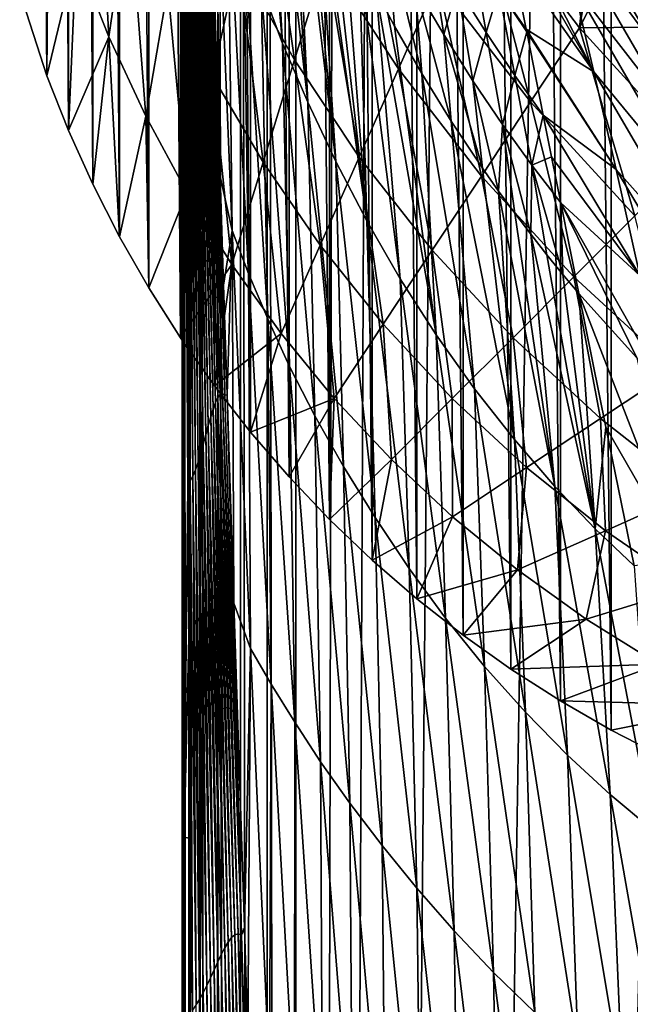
# Model space of a CAD drawing. Header units: metres. Extents: x -23 to 23, y -159 to 23.
# Tile 28 of 89: x -22.7 to -17.2, y -24.25 to -15.4. Entities that reach past the tile are written whole.
import ezdxf

# ---------------------------------------------------------------- set-up
doc = ezdxf.new("R2010")
doc.units = ezdxf.units.M
doc.layers.add('solid_509541_140_SW0001', color=7, linetype='CONTINUOUS')

msp = doc.modelspace()

# ---------------------------------------------------------------- linework, layer by layer
at = {"layer": 'solid_509541_140_SW0001'}
for points in [[(-16.897631, 22.033438), (-16.903519, -22.0306), (-17.3696, 21.792252)], [(-17.3696, 21.792252), (-17.37607, -21.788742), (-17.82733, 21.529696)], [(-17.3696, 21.792252), (-16.903519, -22.0306), (-17.37607, -21.788742)], [(-17.82733, 21.529696), (-17.834259, -21.525503), (-18.271088, 21.245689)], [(-17.82733, 21.529696), (-17.37607, -21.788742), (-17.834259, -21.525503)], [(-18.271088, 21.245689), (-18.278385, -21.240776), (-18.701797, 20.939945)], [(-18.271088, 21.245689), (-17.834259, -21.525503), (-18.278385, -21.240776)], [(-18.701797, 20.939945), (-18.709511, -20.934168), (-19.118336, 20.613214)], [(-18.701797, 20.939945), (-18.278385, -21.240776), (-18.709511, -20.934168)], [(-19.118336, 20.613214), (-19.126465, -20.606478), (-19.518415, 20.267101)], [(-19.118336, 20.613214), (-18.709511, -20.934168), (-19.126465, -20.606478)], [(-19.518415, 20.267101), (-19.526934, -20.259315), (-19.901545, 19.902081)], [(-19.518415, 20.267101), (-19.126465, -20.606478), (-19.526934, -20.259315)], [(-19.901545, 19.902081), (-19.910276, -19.893343), (-20.266623, 19.518938)], [(-19.901545, 19.902081), (-19.526934, -20.259315), (-19.910276, -19.893343)], [(-20.266623, 19.518938), (-20.275085, -19.509745), (-20.612789, 19.118853)], [(-20.266623, 19.518938), (-19.910276, -19.893343), (-20.275085, -19.509745)], [(-20.612789, 19.118853), (-20.620865, -19.109192), (-20.939508, 18.702385)], [(-20.612789, 19.118853), (-20.275085, -19.509745), (-20.620865, -19.109192)], [(-20.939508, 18.702385), (-20.947172, -18.692133), (-21.245258, 18.271725)], [(-20.939508, 18.702385), (-20.620865, -19.109192), (-20.947172, -18.692133)], [(-21.245258, 18.271725), (-21.253025, -18.259867), (-21.529316, 17.827959)], [(-21.245258, 18.271725), (-20.947172, -18.692133), (-21.253025, -18.259867)], [(-21.529316, 17.827959), (-21.538172, -17.812635), (-21.791943, 17.370161)], [(-21.529316, 17.827959), (-21.253025, -18.259867), (-21.538172, -17.812635)], [(-21.791943, 17.370161), (-21.801254, -17.352678), (-22.033232, 16.898043)], [(-21.791943, 17.370161), (-21.538172, -17.812635), (-21.801254, -17.352678)], [(-22.033232, 16.898043), (-22.042055, -16.880318), (-22.251722, 16.414307)], [(-22.033232, 16.898043), (-21.801254, -17.352678), (-22.042055, -16.880318)], [(-22.251722, 16.414307), (-22.259539, -16.397614), (-22.447269, 15.919345)], [(-22.251722, 16.414307), (-22.042055, -16.880318), (-22.259539, -16.397614)], [(-22.447269, 15.919345), (-22.453609, -15.904778), (-22.694496, 15.166884)], [(-22.447269, 15.919345), (-22.259539, -16.397614), (-22.453609, -15.904778)], [(-22.694496, 15.166884), (-22.453609, -15.904778), (-22.699368, -15.150041)], [(-21.181393, -149, 146.758835), (-21.177956, 0.000171, 146.771347), (-21.215351, -0.000093, 146.515594)], [(-21.181393, -149, 146.758835), (-21.177954, -149, 146.771347), (-21.177956, 0.000171, 146.771347)], [(-21.081358, -149, 147.000244), (-21.076256, 0.00016, 147.008972), (-21.177956, 0.000171, 146.771347)], [(-21.177954, -149, 146.771347), (-21.081358, -149, 147.000244), (-21.177956, 0.000171, 146.771347)], [(-21.081358, -149, 147.000244), (-21.076254, -149, 147.008972), (-21.076256, 0.00016, 147.008972)], [(-20.922199, -149, 147.207489), (-20.917048, 0.00006, 147.212601), (-21.076256, 0.00016, 147.008972)], [(-21.076254, -149, 147.008972), (-20.922199, -149, 147.207489), (-21.076256, 0.00016, 147.008972)], [(-20.922199, -149, 147.207489), (-20.917046, -149, 147.212601), (-20.917048, 0.00006, 147.212601)], [(-20.710964, -149, 147.368607), (-20.710966, -0.000071, 147.368607), (-20.917048, 0.00006, 147.212601)], [(-20.917046, -149, 147.212601), (-20.710964, -149, 147.368607), (-20.917048, 0.00006, 147.212601)], [(-21.240475, -10.122117, 144.904373), (-21.237654, -22.787951, 145.085297), (-21.215351, -0.000093, 146.515594)], [(-21.237654, -22.787951, 145.085297), (-21.237419, -23.85891, 145.100296), (-21.215351, -0.000093, 146.515594)], [(-21.237419, -23.85891, 145.100296), (-21.234896, -35.425339, 145.2621), (-21.215351, -0.000093, 146.515594)], [(-21.234896, -35.425339, 145.2621), (-21.234728, -36.462078, 145.272888), (-21.215351, -0.000093, 146.515594)], [(-21.234728, -36.462078, 145.272888), (-21.233744, -48, 145.336044), (-21.215351, -0.000093, 146.515594)], [(-21.233744, -48, 145.336044), (-21.215351, -74.500053, 146.515594), (-21.215351, -0.000093, 146.515594)], [(-21.181393, -149, 146.758835), (-21.215351, -0.000093, 146.515594), (-21.215351, -74.500053, 146.515594)], [(-20.473276, -149, 147.466202), (-20.471781, -0.000224, 147.466599), (-20.710966, -0.000071, 147.368607)], [(-20.710964, -149, 147.368607), (-20.473276, -149, 147.466202), (-20.710966, -0.000071, 147.368607)], [(-20.473276, -149, 147.466202), (-20.215473, -149, 147.5), (-20.471781, -0.000224, 147.466599)], [(-20.471781, -0.000224, 147.466599), (-20.215473, -149, 147.5), (-20.215473, -0.000403, 147.5)], [(-19.855347, -1.249347, 147.5), (-20.215473, -0.000403, 147.5), (-20.215473, -149, 147.5)], [(-19.542233, -3.727802, 147.5), (-19.855347, -1.249347, 147.5), (-20.215473, -149, 147.5)], [(-18.92091, -6.147776, 147.5), (-19.542233, -3.727802, 147.5), (-20.215473, -149, 147.5)], [(18.92091, -6.147776, 147.5), (-20.215473, -149, 147.5), (20.215471, -149, 147.5)], [(18.92091, -6.147776, 147.5), (18.001144, -8.470781, 147.5), (-20.215473, -149, 147.5)], [(-18.001144, -8.470781, 147.5), (-18.92091, -6.147776, 147.5), (-20.215473, -149, 147.5)], [(18.001144, -8.470781, 147.5), (16.797661, -10.659938, 147.5), (-20.215473, -149, 147.5)], [(-16.797661, -10.659938, 147.5), (-18.001144, -8.470781, 147.5), (-20.215473, -149, 147.5)], [(-21.23912, -10.123181, 144.813156), (-21.237654, -22.787951, 145.085297), (-21.240475, -10.122117, 144.904373)], [(-21.23912, -10.123181, 144.813156), (-21.232224, -10.124243, 144.722183), (-21.237654, -22.787951, 145.085297)], [(-21.219952, -22.749733, 144.828415), (-21.237654, -22.787951, 145.085297), (-21.232224, -10.124243, 144.722183)], [(-21.219952, -22.749733, 144.828415), (-21.232224, -10.124243, 144.722183), (-21.215546, -14.851305, 144.673264)], [(16.797661, -10.659938, 147.5), (15.328966, -12.681423, 147.5), (-20.215473, -149, 147.5)], [(-15.328966, -12.681423, 147.5), (-16.797661, -10.659938, 147.5), (-20.215473, -149, 147.5)], [(-20.635092, -12.269025, 138.837296), (-20.33346, -15.613162, 139.075729), (-20.527699, -15.095778, 139.799164)], [(-20.635092, -12.269025, 138.837296), (-20.495661, -12.719538, 138.238358), (-20.33346, -15.613162, 139.075729)], [(-20.495661, -12.719538, 138.238358), (-20.105762, -16.142324, 138.351608), (-20.33346, -15.613162, 139.075729)], [(-20.495661, -12.719538, 138.238358), (-20.329472, -13.20311, 137.600708), (-20.105762, -16.142324, 138.351608)], [(15.328966, -12.681423, 147.5), (13.618851, -14.502491, 147.5), (-20.215473, -149, 147.5)], [(-13.618851, -14.502491, 147.5), (-15.328966, -12.681423, 147.5), (-20.215473, -149, 147.5)], [(-20.329472, -13.20311, 137.600708), (-20.236206, -13.457063, 137.265823), (-20.105762, -16.142324, 138.351608)], [(-22.008999, -13.487462, 33.233002), (-22.189728, -14.806913, 16.608196), (-21.896656, -15.553875, 16.608196)], [(-21.713488, -14.305309, 33.233002), (-22.008999, -13.487462, 33.233002), (-21.896656, -15.553875, 16.608196)], [(-20.236206, -13.457063, 137.265823), (-19.852982, -16.676079, 137.623871), (-20.105762, -16.142324, 138.351608)], [(-20.236206, -13.457063, 137.265823), (-20.135946, -13.718037, 136.920654), (-19.852982, -16.676079, 137.623871)], [(-20.937212, -13.660632, 141.966125), (-20.896454, -16.809669, 142.807465), (-20.989717, -13.795794, 142.694778)], [(-20.937212, -13.660632, 141.966125), (-20.786692, -17.296026, 142.166306), (-20.896454, -16.809669, 142.807465)], [(-20.937212, -13.660632, 141.966125), (-20.827002, -14.115497, 141.245148), (-20.786692, -17.296026, 142.166306)], [(-20.135946, -13.718037, 136.920654), (-20.027924, -13.986129, 136.564224), (-19.852982, -16.676079, 137.623871)], [(-20.853325, -18.778372, 142.974609), (-20.993923, -14.078182, 142.810593), (-20.989717, -13.795794, 142.694778)], [(-20.896454, -16.809669, 142.807465), (-20.853325, -18.778372, 142.974609), (-20.989717, -13.795794, 142.694778)], [(-20.503193, -13.822167, 66.482605), (-20.73398, -14.86542, 49.857803), (-20.226656, -15.762054, 49.857803)], [(-19.945066, -14.841694, 66.482605), (-20.503193, -13.822167, 66.482605), (-20.226656, -15.762054, 49.857803)], [(-16.994207, -15.628422, 122.127922), (-17.879593, -14.419595, 123.891167), (-18.025345, -13.879604, 122.537231)], [(-17.147921, -15.131824, 120.778137), (-16.994207, -15.628422, 122.127922), (-18.025345, -13.879604, 122.537231)], [(-21.167219, -13.959467, 49.857803), (-21.365961, -15.114168, 33.233002), (-20.964767, -15.908673, 33.233002)], [(-20.73398, -14.86542, 49.857803), (-21.167219, -13.959467, 49.857803), (-20.964767, -15.908673, 33.233002)], [(-20.027924, -13.986129, 136.564224), (-19.576466, -17.207291, 136.892044), (-19.852982, -16.676079, 137.623871)], [(-20.027924, -13.986129, 136.564224), (-19.910349, -14.263431, 136.19281), (-19.576466, -17.207291, 136.892044)], [(-19.663475, -13.921334, 83.107414), (-19.945066, -14.841694, 66.482605), (-19.291492, -15.84323, 66.482605)], [(-18.93943, -15.050702, 83.107414), (-19.663475, -13.921334, 83.107414), (-19.291492, -15.84323, 66.482605)], [(-22.440769, -14.027893, 16.608196), (-22.699368, -15.150041), (-22.453609, -15.904778)], [(-22.189728, -14.806913, 16.608196), (-22.440769, -14.027893, 16.608196), (-22.453609, -15.904778)], [(-20.915993, -18.797588, 143.300491), (-21.045198, -14.115853, 143.291412), (-21.032785, -14.075041, 143.163925)], [(-20.895201, -18.769814, 143.185959), (-21.032785, -14.075041, 143.163925), (-21.020273, -14.052955, 143.040161)], [(-20.895201, -18.769814, 143.185959), (-20.915993, -18.797588, 143.300491), (-21.032785, -14.075041, 143.163925)], [(-20.874374, -18.762468, 143.076828), (-21.020273, -14.052955, 143.040161), (-21.007402, -14.053015, 142.921875)], [(-20.874374, -18.762468, 143.076828), (-20.895201, -18.769814, 143.185959), (-21.020273, -14.052955, 143.040161)], [(-20.853325, -18.778372, 142.974609), (-21.007402, -14.053015, 142.921875), (-20.993923, -14.078182, 142.810593)], [(-20.853325, -18.778372, 142.974609), (-20.874374, -18.762468, 143.076828), (-21.007402, -14.053015, 142.921875)], [(-20.936939, -18.842548, 143.418686), (-21.057728, -14.171917, 143.420929), (-21.045198, -14.115853, 143.291412)], [(-20.915993, -18.797588, 143.300491), (-20.936939, -18.842548, 143.418686), (-21.045198, -14.115853, 143.291412)], [(-20.827002, -14.115497, 141.245148), (-20.640709, -17.68165, 141.508606), (-20.786692, -17.296026, 142.166306)], [(-20.827002, -14.115497, 141.245148), (-20.686508, -14.595662, 140.523514), (-20.640709, -17.68165, 141.508606)], [(-17.532576, -15.869906, 126.261192), (-18.346766, -14.456774, 127.657631), (-18.406826, -14.162472, 127.264641)], [(-17.715107, -15.088411, 125.136269), (-17.532576, -15.869906, 126.261192), (-18.406826, -14.162472, 127.264641)], [(-20.979834, -18.971107, 143.659714), (-21.083654, -14.316827, 143.680252), (-21.070518, -14.239951, 143.550964)], [(-20.958191, -18.901417, 143.53891), (-21.070518, -14.239951, 143.550964), (-21.057728, -14.171917, 143.420929)], [(-20.958191, -18.901417, 143.53891), (-20.979834, -18.971107, 143.659714), (-21.070518, -14.239951, 143.550964)], [(-20.936939, -18.842548, 143.418686), (-20.958191, -18.901417, 143.53891), (-21.057728, -14.171917, 143.420929)], [(-21.713488, -14.305309, 33.233002), (-21.896656, -15.553875, 16.608196), (-21.564701, -16.268869, 16.608196)], [(-21.365961, -15.114168, 33.233002), (-21.713488, -14.305309, 33.233002), (-21.564701, -16.268869, 16.608196)], [(-21.0019, -19.048668, 143.779846), (-21.097168, -14.399452, 143.807693), (-21.083654, -14.316827, 143.680252)], [(-20.979834, -18.971107, 143.659714), (-21.0019, -19.048668, 143.779846), (-21.083654, -14.316827, 143.680252)], [(-19.910349, -14.263431, 136.19281), (-19.782709, -14.548678, 135.806931), (-19.576466, -17.207291, 136.892044)], [(-18.587366, -14.258173, 99.732216), (-18.93943, -15.050702, 83.107414), (-18.103292, -16.140238, 83.107414)], [(-17.661808, -15.474006, 99.732216), (-18.587366, -14.258173, 99.732216), (-18.103292, -16.140238, 83.107414)], [(-17.551846, -14.397875, 116.349258), (-18.587366, -14.258173, 99.732216), (-17.661808, -15.474006, 99.732216)], [(-21.024376, -19.131174, 143.89827), (-21.111067, -14.484653, 143.932373), (-21.097168, -14.399452, 143.807693)], [(-21.0019, -19.048668, 143.779846), (-21.024376, -19.131174, 143.89827), (-21.097168, -14.399452, 143.807693)], [(-16.821974, -16.242764, 123.378113), (-17.715107, -15.088411, 125.136269), (-17.879593, -14.419595, 123.891167)], [(-16.994207, -15.628422, 122.127922), (-16.821974, -16.242764, 123.378113), (-17.879593, -14.419595, 123.891167)], [(-17.492207, -14.481757, 116.240952), (-17.551846, -14.397875, 116.349258), (-17.661808, -15.474006, 99.732216)], [(-21.04722, -19.215616, 144.014099), (-21.125338, -14.569072, 144.053558), (-21.111067, -14.484653, 143.932373)], [(-21.024376, -19.131174, 143.89827), (-21.04722, -19.215616, 144.014099), (-21.111067, -14.484653, 143.932373)], [(13.618851, -14.502491, 147.5), (11.693766, -16.095087, 147.5), (-20.215473, -149, 147.5)], [(-11.693766, -16.095087, 147.5), (-13.618851, -14.502491, 147.5), (-20.215473, -149, 147.5)], [(-17.532576, -15.869906, 126.261192), (-18.276167, -14.806912, 128.082062), (-18.346766, -14.456774, 127.657631)], [(-17.295681, -14.751099, 115.89476), (-17.492207, -14.481757, 116.240952), (-17.661808, -15.474006, 99.732216)], [(-16.372076, -15.833599, 116.165962), (-17.492207, -14.481757, 116.240952), (-17.295681, -14.751099, 115.89476)], [(-16.372076, -15.833599, 116.165962), (-17.397272, -14.548188, 117.820862), (-17.492207, -14.481757, 116.240952)], [(-21.070368, -19.298805, 144.126587), (-21.139963, -14.649101, 144.170593), (-21.125338, -14.569072, 144.053558)], [(-21.04722, -19.215616, 144.014099), (-21.070368, -19.298805, 144.126587), (-21.125338, -14.569072, 144.053558)], [(-20.686508, -14.595662, 140.523514), (-20.46509, -18.091101, 140.850494), (-20.640709, -17.68165, 141.508606)], [(-20.686508, -14.595662, 140.523514), (-20.527699, -15.095778, 139.799164), (-20.46509, -18.091101, 140.850494)], [(-19.782709, -14.548678, 135.806931), (-19.64423, -14.841297, 135.405991), (-19.576466, -17.207291, 136.892044)], [(-16.249752, -16.03561, 117.669899), (-17.282509, -14.767473, 119.338554), (-17.397272, -14.548188, 117.820862)], [(-16.372076, -15.833599, 116.165962), (-16.249752, -16.03561, 117.669899), (-17.397272, -14.548188, 117.820862)], [(-21.093742, -19.377316, 144.235138), (-21.154905, -14.720901, 144.282944), (-21.139963, -14.649101, 144.170593)], [(-21.070368, -19.298805, 144.126587), (-21.093742, -19.377316, 144.235138), (-21.139963, -14.649101, 144.170593)], [(-19.386995, -14.644476, 134.009354), (-19.32546, -15.457801, 134.538605), (-19.492449, -15.144004, 134.984467)], [(-19.386995, -14.644476, 134.009354), (-19.081268, -15.885371, 133.912964), (-19.32546, -15.457801, 134.538605)], [(-19.386995, -14.644476, 134.009354), (-19.140045, -15.098463, 133.347015), (-19.081268, -15.885371, 133.912964)], [(-19.017479, -14.669452, 132.181885), (-18.883326, -15.534695, 132.683304), (-19.140045, -15.098463, 133.347015)], [(-19.017479, -14.669452, 132.181885), (-18.761139, -15.103752, 131.502319), (-18.883326, -15.534695, 132.683304)], [(-21.140724, -19.505529, 144.438339), (-21.185415, -14.823362, 144.491562), (-21.170092, -14.780408, 144.390076)], [(-21.117239, -19.447508, 144.339218), (-21.170092, -14.780408, 144.390076), (-21.154905, -14.720901, 144.282944)], [(-21.117239, -19.447508, 144.339218), (-21.140724, -19.505529, 144.438339), (-21.170092, -14.780408, 144.390076)], [(-21.093742, -19.377316, 144.235138), (-21.117239, -19.447508, 144.339218), (-21.154905, -14.720901, 144.282944)], [(-18.641062, -14.725737, 130.196442), (-18.501909, -15.515093, 130.823227), (-18.761139, -15.103752, 131.502319)], [(-18.641062, -14.725737, 130.196442), (-18.387527, -15.130929, 129.506744), (-18.501909, -15.515093, 130.823227)], [(-16.735556, -15.464518, 114.986717), (-17.295681, -14.751099, 115.89476), (-17.661808, -15.474006, 99.732216)], [(-16.372076, -15.833599, 116.165962), (-17.295681, -14.751099, 115.89476), (-16.735556, -15.464518, 114.986717)], [(-16.108625, -16.369741, 119.09874), (-17.147921, -15.131824, 120.778137), (-17.282509, -14.767473, 119.338554)], [(-16.249752, -16.03561, 117.669899), (-16.108625, -16.369741, 119.09874), (-17.282509, -14.767473, 119.338554)], [(-22.189728, -14.806913, 16.608196), (-22.453609, -15.904778), (-22.259539, -16.397614)], [(-21.896656, -15.553875, 16.608196), (-22.189728, -14.806913, 16.608196), (-22.259539, -16.397614)], [(-21.219952, -22.749733, 144.828415), (-21.215546, -14.851305, 144.673264), (-21.211687, -15.634996, 144.664642)], [(-21.211687, -15.634996, 144.664642), (-21.215546, -14.851305, 144.673264), (-21.200697, -14.845284, 144.586639)], [(-21.186825, -19.584389, 144.619781), (-21.211687, -15.634996, 144.664642), (-21.200697, -14.845284, 144.586639)], [(-21.164017, -19.547329, 144.532059), (-21.200697, -14.845284, 144.586639), (-21.185415, -14.823362, 144.491562)], [(-21.164017, -19.547329, 144.532059), (-21.186825, -19.584389, 144.619781), (-21.200697, -14.845284, 144.586639)], [(-21.140724, -19.505529, 144.438339), (-21.164017, -19.547329, 144.532059), (-21.185415, -14.823362, 144.491562)], [(-20.73398, -14.86542, 49.857803), (-20.964767, -15.908673, 33.233002), (-20.508247, -16.682415, 33.233002)], [(-20.226656, -15.762054, 49.857803), (-20.73398, -14.86542, 49.857803), (-20.508247, -16.682415, 33.233002)], [(-19.945066, -14.841694, 66.482605), (-20.226656, -15.762054, 49.857803), (-19.643557, -16.635759, 49.857803)], [(-19.291492, -15.84323, 66.482605), (-19.945066, -14.841694, 66.482605), (-19.643557, -16.635759, 49.857803)], [(-19.64423, -14.841297, 135.405991), (-19.275326, -17.729158, 136.156662), (-19.576466, -17.207291, 136.892044)], [(-19.64423, -14.841297, 135.405991), (-19.492449, -15.144004, 134.984467), (-19.275326, -17.729158, 136.156662)], [(-18.276167, -14.806912, 128.082062), (-18.14086, -15.486012, 128.796021), (-18.387527, -15.130929, 129.506744)], [(-17.532576, -15.869906, 126.261192), (-18.14086, -15.486012, 128.796021), (-18.276167, -14.806912, 128.082062)], [(-21.365961, -15.114168, 33.233002), (-21.564701, -16.268869, 16.608196), (-21.195553, -16.951927, 16.608196)], [(-20.964767, -15.908673, 33.233002), (-21.365961, -15.114168, 33.233002), (-21.195553, -16.951927, 16.608196)], [(-20.527699, -15.095778, 139.799164), (-20.271294, -18.519327, 140.190353), (-20.46509, -18.091101, 140.850494)], [(-20.527699, -15.095778, 139.799164), (-20.33346, -15.613162, 139.075729), (-20.271294, -18.519327, 140.190353)], [(-18.93943, -15.050702, 83.107414), (-19.291492, -15.84323, 66.482605), (-18.544779, -16.806471, 66.482605)], [(-19.140045, -15.098463, 133.347015), (-18.816917, -16.31283, 133.26091), (-19.081268, -15.885371, 133.912964)], [(-19.140045, -15.098463, 133.347015), (-18.883326, -15.534695, 132.683304), (-18.816917, -16.31283, 133.26091)], [(-18.103292, -16.140238, 83.107414), (-18.93943, -15.050702, 83.107414), (-18.544779, -16.806471, 66.482605)], [(-18.761139, -15.103752, 131.502319), (-18.620426, -15.950218, 132.019119), (-18.883326, -15.534695, 132.683304)], [(-18.761139, -15.103752, 131.502319), (-18.501909, -15.515093, 130.823227), (-18.620426, -15.950218, 132.019119)], [(-18.387527, -15.130929, 129.506744), (-18.243183, -15.901316, 130.145737), (-18.501909, -15.515093, 130.823227)], [(-18.387527, -15.130929, 129.506744), (-18.136053, -15.510256, 128.819199), (-18.243183, -15.901316, 130.145737)], [(-18.14086, -15.486012, 128.796021), (-18.136053, -15.510256, 128.819199), (-18.387527, -15.130929, 129.506744)], [(-16.63175, -16.960594, 124.520103), (-17.532576, -15.869906, 126.261192), (-17.715107, -15.088411, 125.136269)], [(-16.821974, -16.242764, 123.378113), (-16.63175, -16.960594, 124.520103), (-17.715107, -15.088411, 125.136269)], [(-19.492449, -15.144004, 134.984467), (-18.950741, -18.235178, 135.418304), (-19.275326, -17.729158, 136.156662)], [(-19.492449, -15.144004, 134.984467), (-19.32546, -15.457801, 134.538605), (-18.950741, -18.235178, 135.418304)], [(-19.32546, -15.457801, 134.538605), (-19.081268, -15.885371, 133.912964), (-18.950741, -18.235178, 135.418304)], [(-17.332891, -16.747015, 127.256615), (-18.136053, -15.510256, 128.819199), (-18.14086, -15.486012, 128.796021)], [(-17.532576, -15.869906, 126.261192), (-17.332891, -16.747015, 127.256615), (-18.14086, -15.486012, 128.796021)], [(-17.661808, -15.474006, 99.732216), (-18.103292, -16.140238, 83.107414), (-17.164875, -17.164875, 83.107414)], [(-16.735556, -15.464518, 114.986717), (-17.661808, -15.474006, 99.732216), (-16.617376, -16.617376, 99.732216)], [(-16.617376, -16.617376, 99.732216), (-17.661808, -15.474006, 99.732216), (-17.164875, -17.164875, 83.107414)], [(-21.896656, -15.553875, 16.608196), (-22.259539, -16.397614), (-22.042055, -16.880318)], [(-21.896656, -15.553875, 16.608196), (-22.042055, -16.880318), (-21.801254, -17.352678)], [(-21.564701, -16.268869, 16.608196), (-21.896656, -15.553875, 16.608196), (-21.801254, -17.352678)], [(-18.883326, -15.534695, 132.683304), (-18.534094, -16.736258, 132.580933), (-18.816917, -16.31283, 133.26091)], [(-18.883326, -15.534695, 132.683304), (-18.620426, -15.950218, 132.019119), (-18.534094, -16.736258, 132.580933)], [(-18.501909, -15.515093, 130.823227), (-18.355219, -16.342335, 131.355637), (-18.620426, -15.950218, 132.019119)], [(-18.501909, -15.515093, 130.823227), (-18.243183, -15.901316, 130.145737), (-18.355219, -16.342335, 131.355637)], [(-18.136053, -15.510256, 128.819199), (-17.987619, -16.259979, 129.469971), (-18.243183, -15.901316, 130.145737)], [(-17.332891, -16.747015, 127.256615), (-17.987619, -16.259979, 129.469971), (-18.136053, -15.510256, 128.819199)], [(-21.219952, -22.749733, 144.828415), (-21.211687, -15.634996, 144.664642), (-21.186825, -19.584389, 144.619781)], [(-20.33346, -15.613162, 139.075729), (-20.043577, -18.963465, 139.531342), (-20.271294, -18.519327, 140.190353)], [(-20.33346, -15.613162, 139.075729), (-20.105762, -16.142324, 138.351608), (-20.043577, -18.963465, 139.531342)], [(-20.226656, -15.762054, 49.857803), (-20.508247, -16.682415, 33.233002), (-19.995619, -17.428288, 33.233002)], [(-19.643557, -16.635759, 49.857803), (-20.226656, -15.762054, 49.857803), (-19.995619, -17.428288, 33.233002)], [(-19.291492, -15.84323, 66.482605), (-19.643557, -16.635759, 49.857803), (-18.986265, -17.472702, 49.857803)], [(-18.544779, -16.806471, 66.482605), (-19.291492, -15.84323, 66.482605), (-18.986265, -17.472702, 49.857803)], [(-20.964767, -15.908673, 33.233002), (-21.195553, -16.951927, 16.608196), (-20.789839, -17.602776, 16.608196)], [(-20.508247, -16.682415, 33.233002), (-20.964767, -15.908673, 33.233002), (-20.789839, -17.602776, 16.608196)], [(-19.081268, -15.885371, 133.912964), (-18.606363, -18.719091, 134.67775), (-18.950741, -18.235178, 135.418304)], [(-19.081268, -15.885371, 133.912964), (-18.816917, -16.31283, 133.26091), (-18.606363, -18.719091, 134.67775)], [(-18.243183, -15.901316, 130.145737), (-18.091232, -16.708839, 130.694), (-18.355219, -16.342335, 131.355637)], [(-18.243183, -15.901316, 130.145737), (-17.987619, -16.259979, 129.469971), (-18.091232, -16.708839, 130.694)], [(-16.424282, -17.767359, 125.546753), (-17.332891, -16.747015, 127.256615), (-17.532576, -15.869906, 126.261192)], [(-16.63175, -16.960594, 124.520103), (-16.424282, -17.767359, 125.546753), (-17.532576, -15.869906, 126.261192)], [(-18.620426, -15.950218, 132.019119), (-18.389482, -16.941051, 132.236847), (-18.534094, -16.736258, 132.580933)], [(-18.620426, -15.950218, 132.019119), (-18.355219, -16.342335, 131.355637), (-18.389482, -16.941051, 132.236847)], [(11.693766, -16.095087, 147.5), (9.584231, -17.433813, 147.5), (-20.215473, -149, 147.5)], [(-9.584231, -17.433813, 147.5), (-11.693766, -16.095087, 147.5), (-20.215473, -149, 147.5)], [(-20.105762, -16.142324, 138.351608), (-19.78401, -19.41839, 138.872192), (-20.043577, -18.963465, 139.531342)], [(-20.105762, -16.142324, 138.351608), (-19.852982, -16.676079, 137.623871), (-19.78401, -19.41839, 138.872192)], [(-18.103292, -16.140238, 83.107414), (-18.544779, -16.806471, 66.482605), (-17.712372, -17.712372, 66.482605)], [(-17.164875, -17.164875, 83.107414), (-18.103292, -16.140238, 83.107414), (-17.712372, -17.712372, 66.482605)], [(-21.564701, -16.268869, 16.608196), (-21.801254, -17.352678), (-21.538172, -17.812635)], [(-21.195553, -16.951927, 16.608196), (-21.564701, -16.268869, 16.608196), (-21.538172, -17.812635)], [(-17.987619, -16.259979, 129.469971), (-17.913818, -16.632196, 129.75061), (-18.091232, -16.708839, 130.694)], [(-17.117613, -17.698978, 128.116425), (-17.913818, -16.632196, 129.75061), (-17.987619, -16.259979, 129.469971)], [(-17.332891, -16.747015, 127.256615), (-17.117613, -17.698978, 128.116425), (-17.987619, -16.259979, 129.469971)], [(-18.816917, -16.31283, 133.26091), (-18.248137, -19.174803, 133.93631), (-18.606363, -18.719091, 134.67775)], [(-18.816917, -16.31283, 133.26091), (-18.534094, -16.736258, 132.580933), (-18.248137, -19.174803, 133.93631)], [(-18.355219, -16.342335, 131.355637), (-18.244907, -17.138624, 131.893585), (-18.389482, -16.941051, 132.236847)], [(-18.355219, -16.342335, 131.355637), (-18.100147, -17.329672, 131.5495), (-18.244907, -17.138624, 131.893585)], [(-18.355219, -16.342335, 131.355637), (-18.091232, -16.708839, 130.694), (-18.100147, -17.329672, 131.5495)], [(-19.643557, -16.635759, 49.857803), (-19.995619, -17.428288, 33.233002), (-19.42775, -18.138935, 33.233002)], [(-18.986265, -17.472702, 49.857803), (-19.643557, -16.635759, 49.857803), (-19.42775, -18.138935, 33.233002)], [(-17.913818, -16.632196, 129.75061), (-17.831264, -17.047091, 130.034393), (-18.091232, -16.708839, 130.694)], [(-17.117613, -17.698978, 128.116425), (-17.831264, -17.047091, 130.034393), (-17.913818, -16.632196, 129.75061)], [(-20.508247, -16.682415, 33.233002), (-20.789839, -17.602776, 16.608196), (-20.347683, -18.220816, 16.608196)], [(-19.995619, -17.428288, 33.233002), (-20.508247, -16.682415, 33.233002), (-20.347683, -18.220816, 16.608196)], [(-19.852982, -16.676079, 137.623871), (-19.500654, -19.877493, 138.210541), (-19.78401, -19.41839, 138.872192)], [(-19.852982, -16.676079, 137.623871), (-19.576466, -17.207291, 136.892044), (-19.500654, -19.877493, 138.210541)], [(-18.091232, -16.708839, 130.694), (-17.955492, -17.51408, 131.204285), (-18.100147, -17.329672, 131.5495)], [(-18.091232, -16.708839, 130.694), (-17.811348, -17.691515, 130.858063), (-17.955492, -17.51408, 131.204285)], [(-18.091232, -16.708839, 130.694), (-17.831264, -17.047091, 130.034393), (-17.811348, -17.691515, 130.858063)], [(-20.896454, -16.809669, 142.807465), (-20.865227, -17.786884, 142.843201), (-20.853325, -18.778372, 142.974609)], [(-20.786692, -17.296026, 142.166306), (-20.865227, -17.786884, 142.843201), (-20.896454, -16.809669, 142.807465)], [(-18.544779, -16.806471, 66.482605), (-18.986265, -17.472702, 49.857803), (-18.259869, -18.259869, 49.857803)], [(-17.712372, -17.712372, 66.482605), (-18.544779, -16.806471, 66.482605), (-18.259869, -18.259869, 49.857803)], [(-18.534094, -16.736258, 132.580933), (-18.389482, -16.941051, 132.236847), (-18.248137, -19.174803, 133.93631)], [(-16.201059, -18.645618, 126.453667), (-17.117613, -17.698978, 128.116425), (-17.332891, -16.747015, 127.256615)], [(-16.424282, -17.767359, 125.546753), (-16.201059, -18.645618, 126.453667), (-17.332891, -16.747015, 127.256615)], [(-21.195553, -16.951927, 16.608196), (-21.538172, -17.812635), (-21.253025, -18.259867)], [(-20.789839, -17.602776, 16.608196), (-21.195553, -16.951927, 16.608196), (-21.253025, -18.259867)], [(-18.389482, -16.941051, 132.236847), (-17.883877, -19.596432, 133.19603), (-18.248137, -19.174803, 133.93631)], [(-18.389482, -16.941051, 132.236847), (-18.244907, -17.138624, 131.893585), (-17.883877, -19.596432, 133.19603)], [(-17.831264, -17.047091, 130.034393), (-17.667995, -17.861719, 130.511002), (-17.811348, -17.691515, 130.858063)], [(-17.831264, -17.047091, 130.034393), (-17.145216, -18.439909, 129.345978), (-17.667995, -17.861719, 130.511002)], [(-17.831264, -17.047091, 130.034393), (-16.893682, -18.699547, 128.847031), (-17.145216, -18.439909, 129.345978)], [(-17.117613, -17.698978, 128.116425), (-16.893682, -18.699547, 128.847031), (-17.831264, -17.047091, 130.034393)], [(-18.244907, -17.138624, 131.893585), (-18.100147, -17.329672, 131.5495), (-17.883877, -19.596432, 133.19603)], [(-17.164875, -17.164875, 83.107414), (-17.712372, -17.712372, 66.482605), (-16.806448, -18.544718, 66.482605)], [(-19.576466, -17.207291, 136.892044), (-19.195038, -20.334095, 137.546036), (-19.500654, -19.877493, 138.210541)], [(-19.576466, -17.207291, 136.892044), (-19.275326, -17.729158, 136.156662), (-19.195038, -20.334095, 137.546036)], [(-20.786692, -17.296026, 142.166306), (-20.833549, -18.768703, 142.878586), (-20.865227, -17.786884, 142.843201)], [(-20.786692, -17.296026, 142.166306), (-20.772509, -20.645996, 142.944687), (-20.833549, -18.768703, 142.878586)], [(-20.786692, -17.296026, 142.166306), (-20.621984, -21.052624, 142.357971), (-20.772509, -20.645996, 142.944687)], [(-20.786692, -17.296026, 142.166306), (-20.640709, -17.68165, 141.508606), (-20.621984, -21.052624, 142.357971)], [(-18.100147, -17.329672, 131.5495), (-17.521791, -19.978855, 132.459412), (-17.883877, -19.596432, 133.19603)], [(-18.100147, -17.329672, 131.5495), (-17.955492, -17.51408, 131.204285), (-17.521791, -19.978855, 132.459412)], [(-19.995619, -17.428288, 33.233002), (-20.347683, -18.220816, 16.608196), (-19.869236, -18.805168, 16.608196)], [(9.584231, -17.433813, 147.5), (7.32384, -18.497488, 147.5), (-20.215473, -149, 147.5)], [(-7.32384, -18.497488, 147.5), (-9.584231, -17.433813, 147.5), (-20.215473, -149, 147.5)], [(-19.42775, -18.138935, 33.233002), (-19.995619, -17.428288, 33.233002), (-19.869236, -18.805168, 16.608196)], [(-18.986265, -17.472702, 49.857803), (-19.42775, -18.138935, 33.233002), (-18.807365, -18.807365, 33.233002)], [(-18.259869, -18.259869, 49.857803), (-18.986265, -17.472702, 49.857803), (-18.807365, -18.807365, 33.233002)], [(-17.955492, -17.51408, 131.204285), (-17.811348, -17.691515, 130.858063), (-17.521791, -19.978855, 132.459412)], [(-20.789839, -17.602776, 16.608196), (-21.253025, -18.259867), (-20.947172, -18.692133)], [(-20.347683, -18.220816, 16.608196), (-20.789839, -17.602776, 16.608196), (-20.947172, -18.692133)], [(-20.640709, -17.68165, 141.508606), (-20.436815, -21.37351, 141.75705), (-20.621984, -21.052624, 142.357971)], [(-20.640709, -17.68165, 141.508606), (-20.46509, -18.091101, 140.850494), (-20.436815, -21.37351, 141.75705)], [(-17.811348, -17.691515, 130.858063), (-17.667995, -17.861719, 130.511002), (-17.521791, -19.978855, 132.459412)], [(-20.865227, -17.786884, 142.843201), (-20.833549, -18.768703, 142.878586), (-20.853325, -18.778372, 142.974609)], [(-19.275326, -17.729158, 136.156662), (-18.866583, -20.781801, 136.879303), (-19.195038, -20.334095, 137.546036)], [(-19.275326, -17.729158, 136.156662), (-18.950741, -18.235178, 135.418304), (-18.866583, -20.781801, 136.879303)], [(-17.712372, -17.712372, 66.482605), (-18.259869, -18.259869, 49.857803), (-17.472679, -18.986189, 49.857803)], [(-16.806448, -18.544718, 66.482605), (-17.712372, -17.712372, 66.482605), (-17.472679, -18.986189, 49.857803)], [(-17.667995, -17.861719, 130.511002), (-17.424515, -19.062836, 131.122894), (-17.521791, -19.978855, 132.459412)], [(-16.737898, -20.256941, 130.370621), (-17.424515, -19.062836, 131.122894), (-17.667995, -17.861719, 130.511002)], [(-17.145216, -18.439909, 129.345978), (-16.737898, -20.256941, 130.370621), (-17.667995, -17.861719, 130.511002)], [(-20.46509, -18.091101, 140.850494), (-20.223486, -21.715172, 141.155746), (-20.436815, -21.37351, 141.75705)], [(-20.46509, -18.091101, 140.850494), (-20.271294, -18.519327, 140.190353), (-20.223486, -21.715172, 141.155746)], [(-19.42775, -18.138935, 33.233002), (-19.869236, -18.805168, 16.608196), (-19.354862, -19.354862, 16.608196)], [(-18.807365, -18.807365, 33.233002), (-19.42775, -18.138935, 33.233002), (-19.354862, -19.354862, 16.608196)], [(-20.347683, -18.220816, 16.608196), (-20.947172, -18.692133), (-20.620865, -19.109192)], [(-19.869236, -18.805168, 16.608196), (-20.347683, -18.220816, 16.608196), (-20.620865, -19.109192)], [(-18.950741, -18.235178, 135.418304), (-18.516632, -21.214546, 136.211014), (-18.866583, -20.781801, 136.879303)], [(-18.950741, -18.235178, 135.418304), (-18.606363, -18.719091, 134.67775), (-18.516632, -21.214546, 136.211014)], [(-18.259869, -18.259869, 49.857803), (-18.807365, -18.807365, 33.233002), (-18.13891, -19.427658, 33.233002)], [(-17.472679, -18.986189, 49.857803), (-18.259869, -18.259869, 49.857803), (-18.13891, -19.427658, 33.233002)], [(7.32384, -18.497488, 147.5), (4.94744, -19.269627, 147.5), (-20.215473, -149, 147.5)], [(-4.94744, -19.269627, 147.5), (-7.32384, -18.497488, 147.5), (-20.215473, -149, 147.5)], [(-20.271294, -18.519327, 140.190353), (-19.992363, -22.073147, 140.552963), (-20.223486, -21.715172, 141.155746)], [(-20.271294, -18.519327, 140.190353), (-20.043577, -18.963465, 139.531342), (-19.992363, -22.073147, 140.552963)], [(-16.806448, -18.544718, 66.482605), (-17.472679, -18.986189, 49.857803), (-16.635757, -19.643463, 49.857803)], [(-20.7334, -23.619658, 143.225159), (-20.895201, -18.769814, 143.185959), (-20.874374, -18.762468, 143.076828)], [(-20.703924, -23.630648, 143.131866), (-20.874374, -18.762468, 143.076828), (-20.853325, -18.778372, 142.974609)], [(-20.703924, -23.630648, 143.131866), (-20.7334, -23.619658, 143.225159), (-20.874374, -18.762468, 143.076828)], [(-18.606363, -18.719091, 134.67775), (-18.148846, -21.626524, 135.542023), (-18.516632, -21.214546, 136.211014)], [(-18.606363, -18.719091, 134.67775), (-18.248137, -19.174803, 133.93631), (-18.148846, -21.626524, 135.542023)], [(-20.823423, -23.693592, 143.53717), (-20.958191, -18.901417, 143.53891), (-20.936939, -18.842548, 143.418686)], [(-20.793047, -23.653725, 143.42926), (-20.936939, -18.842548, 143.418686), (-20.915993, -18.797588, 143.300491)], [(-20.793047, -23.653725, 143.42926), (-20.823423, -23.693592, 143.53717), (-20.936939, -18.842548, 143.418686)], [(-20.763071, -23.628157, 143.324738), (-20.915993, -18.797588, 143.300491), (-20.895201, -18.769814, 143.185959)], [(-20.763071, -23.628157, 143.324738), (-20.793047, -23.653725, 143.42926), (-20.915993, -18.797588, 143.300491)], [(-20.7334, -23.619658, 143.225159), (-20.763071, -23.628157, 143.324738), (-20.895201, -18.769814, 143.185959)], [(-20.703924, -23.630648, 143.131866), (-20.853325, -18.778372, 142.974609), (-20.833549, -18.768703, 142.878586)], [(-20.772509, -20.645996, 142.944687), (-20.703924, -23.630648, 143.131866), (-20.833549, -18.768703, 142.878586)], [(-19.869236, -18.805168, 16.608196), (-20.620865, -19.109192), (-20.275085, -19.509745)], [(-19.869236, -18.805168, 16.608196), (-20.275085, -19.509745), (-19.910276, -19.893343)], [(-19.354862, -19.354862, 16.608196), (-19.869236, -18.805168, 16.608196), (-19.910276, -19.893343)], [(-18.807365, -18.807365, 33.233002), (-19.354862, -19.354862, 16.608196), (-18.805141, -19.869129, 16.608196)], [(-18.13891, -19.427658, 33.233002), (-18.807365, -18.807365, 33.233002), (-18.805141, -19.869129, 16.608196)], [(-20.854267, -23.744967, 143.647003), (-20.979834, -18.971107, 143.659714), (-20.958191, -18.901417, 143.53891)], [(-20.823423, -23.693592, 143.53717), (-20.854267, -23.744967, 143.647003), (-20.958191, -18.901417, 143.53891)], [(-20.885592, -23.805218, 143.757492), (-21.0019, -19.048668, 143.779846), (-20.979834, -18.971107, 143.659714)], [(-20.854267, -23.744967, 143.647003), (-20.885592, -23.805218, 143.757492), (-20.979834, -18.971107, 143.659714)], [(-20.043577, -18.963465, 139.531342), (-19.729923, -22.444849, 139.951599), (-19.992363, -22.073147, 140.552963)], [(-20.043577, -18.963465, 139.531342), (-19.78401, -19.41839, 138.872192), (-19.729923, -22.444849, 139.951599)], [(-17.472679, -18.986189, 49.857803), (-18.13891, -19.427658, 33.233002), (-17.428289, -19.995508, 33.233002)], [(-16.635757, -19.643463, 49.857803), (-17.472679, -18.986189, 49.857803), (-17.428289, -19.995508, 33.233002)], [(-20.917368, -23.871824, 143.867523), (-21.024376, -19.131174, 143.89827), (-21.0019, -19.048668, 143.779846)], [(-20.885592, -23.805218, 143.757492), (-20.917368, -23.871824, 143.867523), (-21.0019, -19.048668, 143.779846)], [(-17.424515, -19.062836, 131.122894), (-17.169897, -20.310909, 131.724976), (-17.521791, -19.978855, 132.459412)], [(-16.737898, -20.256941, 130.370621), (-17.169897, -20.310909, 131.724976), (-17.424515, -19.062836, 131.122894)], [(-20.949532, -23.942286, 143.976151), (-21.04722, -19.215616, 144.014099), (-21.024376, -19.131174, 143.89827)], [(-20.917368, -23.871824, 143.867523), (-20.949532, -23.942286, 143.976151), (-21.024376, -19.131174, 143.89827)], [(-18.248137, -19.174803, 133.93631), (-17.769072, -22.012098, 134.873718), (-18.148846, -21.626524, 135.542023)], [(-18.248137, -19.174803, 133.93631), (-17.883877, -19.596432, 133.19603), (-17.769072, -22.012098, 134.873718)], [(-20.981991, -24.014019, 144.082611), (-21.070368, -19.298805, 144.126587), (-21.04722, -19.215616, 144.014099)], [(-20.949532, -23.942286, 143.976151), (-20.981991, -24.014019, 144.082611), (-21.04722, -19.215616, 144.014099)], [(4.94744, -19.269627, 147.5), (2.493532, -19.73772, 147.5), (-20.215473, -149, 147.5)], [(-2.493532, -19.73772, 147.5), (-4.94744, -19.269627, 147.5), (-20.215473, -149, 147.5)], [(-21.047293, -24.150188, 144.286362), (-21.117239, -19.447508, 144.339218), (-21.093742, -19.377316, 144.235138)], [(-21.014624, -24.084297, 144.186203), (-21.093742, -19.377316, 144.235138), (-21.070368, -19.298805, 144.126587)], [(-21.014624, -24.084297, 144.186203), (-21.047293, -24.150188, 144.286362), (-21.093742, -19.377316, 144.235138)], [(-20.981991, -24.014019, 144.082611), (-21.014624, -24.084297, 144.186203), (-21.070368, -19.298805, 144.126587)], [(-19.354862, -19.354862, 16.608196), (-19.910276, -19.893343), (-19.526934, -20.259315)], [(-18.805141, -19.869129, 16.608196), (-19.354862, -19.354862, 16.608196), (-19.526934, -20.259315)], [(-21.07983, -24.20857, 144.382568), (-21.140724, -19.505529, 144.438339), (-21.117239, -19.447508, 144.339218)], [(-21.047293, -24.150188, 144.286362), (-21.07983, -24.20857, 144.382568), (-21.117239, -19.447508, 144.339218)], [(-19.78401, -19.41839, 138.872192), (-19.438244, -22.825777, 139.35083), (-19.729923, -22.444849, 139.951599)], [(-19.78401, -19.41839, 138.872192), (-19.500654, -19.877493, 138.210541), (-19.438244, -22.825777, 139.35083)], [(-18.13891, -19.427658, 33.233002), (-18.805141, -19.869129, 16.608196), (-18.220823, -20.347551, 16.608196)], [(-17.428289, -19.995508, 33.233002), (-18.13891, -19.427658, 33.233002), (-18.220823, -20.347551, 16.608196)], [(-21.175964, -20.955761, 144.603729), (-21.186825, -19.584389, 144.619781), (-21.164017, -19.547329, 144.532059)], [(-21.159615, -22.763546, 144.581604), (-21.175964, -20.955761, 144.603729), (-21.164017, -19.547329, 144.532059)], [(-21.112036, -24.256111, 144.47438), (-21.164017, -19.547329, 144.532059), (-21.140724, -19.505529, 144.438339)], [(-21.14377, -24.305044, 144.561874), (-21.159615, -22.763546, 144.581604), (-21.164017, -19.547329, 144.532059)], [(-21.112036, -24.256111, 144.47438), (-21.14377, -24.305044, 144.561874), (-21.164017, -19.547329, 144.532059)], [(-21.07983, -24.20857, 144.382568), (-21.112036, -24.256111, 144.47438), (-21.140724, -19.505529, 144.438339)], [(-21.219952, -22.749733, 144.828415), (-21.186825, -19.584389, 144.619781), (-21.175964, -20.955761, 144.603729)], [(-17.883877, -19.596432, 133.19603), (-17.384954, -22.365833, 134.20813), (-17.769072, -22.012098, 134.873718)], [(-17.883877, -19.596432, 133.19603), (-17.521791, -19.978855, 132.459412), (-17.384954, -22.365833, 134.20813)], [(-16.635757, -19.643463, 49.857803), (-17.428289, -19.995508, 33.233002), (-16.682405, -20.508307, 33.233002)], [(2.493532, -19.73772, 147.5), (0, -19.894623, 147.5), (-20.215473, -149, 147.5)], [(-2.493532, -19.73772, 147.5), (-20.215473, -149, 147.5), (0, -19.894623, 147.5)], [(-18.805141, -19.869129, 16.608196), (-19.526934, -20.259315), (-19.126465, -20.606478)], [(-19.500654, -19.877493, 138.210541), (-19.124674, -23.210146, 138.74884), (-19.438244, -22.825777, 139.35083)], [(-19.500654, -19.877493, 138.210541), (-19.195038, -20.334095, 137.546036), (-19.124674, -23.210146, 138.74884)], [(-18.220823, -20.347551, 16.608196), (-18.805141, -19.869129, 16.608196), (-19.126465, -20.606478)], [(-17.428289, -19.995508, 33.233002), (-18.220823, -20.347551, 16.608196), (-17.602762, -20.789907, 16.608196)], [(-16.682405, -20.508307, 33.233002), (-17.428289, -19.995508, 33.233002), (-17.602762, -20.789907, 16.608196)], [(-17.521791, -19.978855, 132.459412), (-17.004515, -22.682995, 133.547653), (-17.384954, -22.365833, 134.20813)], [(-17.521791, -19.978855, 132.459412), (-17.169897, -20.310909, 131.724976), (-17.004515, -22.682995, 133.547653)], [(-19.195038, -20.334095, 137.546036), (-18.790855, -23.592077, 138.145584), (-19.124674, -23.210146, 138.74884)], [(-19.195038, -20.334095, 137.546036), (-18.866583, -20.781801, 136.879303), (-18.790855, -23.592077, 138.145584)], [(-18.220823, -20.347551, 16.608196), (-19.126465, -20.606478), (-18.709511, -20.934168)], [(-17.602762, -20.789907, 16.608196), (-18.220823, -20.347551, 16.608196), (-18.709511, -20.934168)], [(-16.682405, -20.508307, 33.233002), (-17.602762, -20.789907, 16.608196), (-16.951838, -21.195898, 16.608196)], [(-20.772509, -20.645996, 142.944687), (-20.677774, -23.563107, 143.042633), (-20.703924, -23.630648, 143.131866)], [(-20.621984, -21.052624, 142.357971), (-20.677774, -23.563107, 143.042633), (-20.772509, -20.645996, 142.944687)], [(-18.866583, -20.781801, 136.879303), (-18.436571, -23.965944, 137.541794), (-18.790855, -23.592077, 138.145584)], [(-18.866583, -20.781801, 136.879303), (-18.516632, -21.214546, 136.211014), (-18.436571, -23.965944, 137.541794)], [(-17.602762, -20.789907, 16.608196), (-18.709511, -20.934168), (-18.278385, -21.240776)], [(-16.951838, -21.195898, 16.608196), (-17.602762, -20.789907, 16.608196), (-18.278385, -21.240776)], [(-21.219952, -22.749733, 144.828415), (-21.175964, -20.955761, 144.603729), (-21.159615, -22.763546, 144.581604)], [(-20.621984, -21.052624, 142.357971), (-20.645887, -24.556973, 143.074539), (-20.677774, -23.563107, 143.042633)], [(-20.621984, -21.052624, 142.357971), (-20.452032, -24.897648, 142.535263), (-20.645887, -24.556973, 143.074539)], [(-20.621984, -21.052624, 142.357971), (-20.436815, -21.37351, 141.75705), (-20.452032, -24.897648, 142.535263)], [(-18.516632, -21.214546, 136.211014), (-18.063278, -24.326414, 136.938187), (-18.436571, -23.965944, 137.541794)], [(-18.516632, -21.214546, 136.211014), (-18.148846, -21.626524, 135.542023), (-18.063278, -24.326414, 136.938187)], [(-16.951838, -21.195898, 16.608196), (-18.278385, -21.240776), (-17.834259, -21.525503)], [(-16.268793, -21.56496, 16.608196), (-16.951838, -21.195898, 16.608196), (-17.834259, -21.525503)], [(-20.436815, -21.37351, 141.75705), (-20.226252, -25.158665, 141.983658), (-20.452032, -24.897648, 142.535263)], [(-20.436815, -21.37351, 141.75705), (-20.223486, -21.715172, 141.155746), (-20.226252, -25.158665, 141.983658)], [(-16.268793, -21.56496, 16.608196), (-17.834259, -21.525503), (-17.37607, -21.788742)], [(-16.268793, -21.56496, 16.608196), (-17.37607, -21.788742), (-16.903519, -22.0306)], [(-18.148846, -21.626524, 135.542023), (-17.674471, -24.668394, 136.335709), (-18.063278, -24.326414, 136.938187)], [(-18.148846, -21.626524, 135.542023), (-17.769072, -22.012098, 134.873718), (-17.674471, -24.668394, 136.335709)], [(-20.223486, -21.715172, 141.155746), (-19.974451, -25.436413, 141.43158), (-20.226252, -25.158665, 141.983658)], [(-20.223486, -21.715172, 141.155746), (-19.992363, -22.073147, 140.552963), (-19.974451, -25.436413, 141.43158)], [(-17.769072, -22.012098, 134.873718), (-17.275608, -24.986944, 135.735748), (-17.674471, -24.668394, 136.335709)], [(-17.769072, -22.012098, 134.873718), (-17.384954, -22.365833, 134.20813), (-17.275608, -24.986944, 135.735748)], [(-19.992363, -22.073147, 140.552963), (-19.705496, -25.727221, 140.878494), (-19.974451, -25.436413, 141.43158)], [(-19.992363, -22.073147, 140.552963), (-19.729923, -22.444849, 139.951599), (-19.705496, -25.727221, 140.878494)], [(-17.384954, -22.365833, 134.20813), (-16.873796, -25.277315, 135.140198), (-17.275608, -24.986944, 135.735748)], [(-17.384954, -22.365833, 134.20813), (-17.004515, -22.682995, 133.547653), (-16.873796, -25.277315, 135.140198)], [(-19.729923, -22.444849, 139.951599), (-19.408613, -26.029079, 140.327179), (-19.705496, -25.727221, 140.878494)], [(-19.729923, -22.444849, 139.951599), (-19.438244, -22.825777, 139.35083), (-19.408613, -26.029079, 140.327179)], [(-21.219952, -22.749733, 144.828415), (-21.237419, -23.85891, 145.100296), (-21.237654, -22.787951, 145.085297)], [(-21.219952, -22.749733, 144.828415), (-21.234896, -35.425339, 145.2621), (-21.237419, -23.85891, 145.100296)], [(-21.211546, -35.386452, 144.97316), (-21.234896, -35.425339, 145.2621), (-21.219952, -22.749733, 144.828415)], [(-21.211546, -35.386452, 144.97316), (-21.219952, -22.749733, 144.828415), (-21.159615, -22.763546, 144.581604)], [(-21.211546, -35.386452, 144.97316), (-21.159615, -22.763546, 144.581604), (-21.14377, -24.305044, 144.561874)], [(-19.438244, -22.825777, 139.35083), (-19.085806, -26.338284, 139.777237), (-19.408613, -26.029079, 140.327179)], [(-19.438244, -22.825777, 139.35083), (-19.124674, -23.210146, 138.74884), (-19.085806, -26.338284, 139.777237)], [(-19.124674, -23.210146, 138.74884), (-18.743412, -26.650026, 139.227539), (-19.085806, -26.338284, 139.777237)], [(-19.124674, -23.210146, 138.74884), (-18.790855, -23.592077, 138.145584), (-18.743412, -26.650026, 139.227539)], [(-20.664192, -28.579756, 143.520187), (-20.793047, -23.653725, 143.42926), (-20.763071, -23.628157, 143.324738)], [(-20.627579, -28.565128, 143.432373), (-20.763071, -23.628157, 143.324738), (-20.7334, -23.619658, 143.225159)], [(-20.627579, -28.565128, 143.432373), (-20.664192, -28.579756, 143.520187), (-20.763071, -23.628157, 143.324738)], [(-20.591476, -28.562006, 143.348419), (-20.7334, -23.619658, 143.225159), (-20.703924, -23.630648, 143.131866)], [(-20.591476, -28.562006, 143.348419), (-20.627579, -28.565128, 143.432373), (-20.7334, -23.619658, 143.225159)], [(-20.555872, -28.571842, 143.269226), (-20.703924, -23.630648, 143.131866), (-20.677774, -23.563107, 143.042633)], [(-20.555872, -28.571842, 143.269226), (-20.591476, -28.562006, 143.348419), (-20.703924, -23.630648, 143.131866)], [(-20.645887, -24.556973, 143.074539), (-20.555872, -28.571842, 143.269226), (-20.677774, -23.563107, 143.042633)], [(-18.790855, -23.592077, 138.145584), (-18.383125, -26.959465, 138.678268), (-18.743412, -26.650026, 139.227539)], [(-18.790855, -23.592077, 138.145584), (-18.436571, -23.965944, 137.541794), (-18.383125, -26.959465, 138.678268)], [(-20.738956, -28.636658, 143.703384), (-20.854267, -23.744967, 143.647003), (-20.823423, -23.693592, 143.53717)], [(-20.701323, -28.604185, 143.610855), (-20.823423, -23.693592, 143.53717), (-20.793047, -23.653725, 143.42926)], [(-20.701323, -28.604185, 143.610855), (-20.738956, -28.636658, 143.703384), (-20.823423, -23.693592, 143.53717)], [(-20.664192, -28.579756, 143.520187), (-20.701323, -28.604185, 143.610855), (-20.793047, -23.653725, 143.42926)], [(-20.815578, -28.719112, 143.890503), (-20.917368, -23.871824, 143.867523), (-20.885592, -23.805218, 143.757492)], [(-20.777061, -28.675501, 143.79686), (-20.885592, -23.805218, 143.757492), (-20.854267, -23.744967, 143.647003)], [(-20.777061, -28.675501, 143.79686), (-20.815578, -28.719112, 143.890503), (-20.885592, -23.805218, 143.757492)], [(-20.738956, -28.636658, 143.703384), (-20.777061, -28.675501, 143.79686), (-20.854267, -23.744967, 143.647003)], [(-20.854427, -28.765926, 143.983658), (-20.949532, -23.942286, 143.976151), (-20.917368, -23.871824, 143.867523)], [(-20.815578, -28.719112, 143.890503), (-20.854427, -28.765926, 143.983658), (-20.917368, -23.871824, 143.867523)], [(-20.893505, -28.814356, 144.075714), (-20.981991, -24.014019, 144.082611), (-20.949532, -23.942286, 143.976151)], [(-20.854427, -28.765926, 143.983658), (-20.893505, -28.814356, 144.075714), (-20.949532, -23.942286, 143.976151)], [(-18.436571, -23.965944, 137.541794), (-18.005096, -27.261969, 138.130295), (-18.383125, -26.959465, 138.678268)], [(-18.436571, -23.965944, 137.541794), (-18.063278, -24.326414, 136.938187), (-18.005096, -27.261969, 138.130295)], [(-20.932692, -28.862761, 144.166168), (-21.014624, -24.084297, 144.186203), (-20.981991, -24.014019, 144.082611)], [(-20.893505, -28.814356, 144.075714), (-20.932692, -28.862761, 144.166168), (-20.981991, -24.014019, 144.082611)], [(-21.010798, -28.952408, 144.340454), (-21.07983, -24.20857, 144.382568), (-21.047293, -24.150188, 144.286362)], [(-20.971844, -28.909399, 144.254562), (-21.047293, -24.150188, 144.286362), (-21.014624, -24.084297, 144.186203)], [(-20.971844, -28.909399, 144.254562), (-21.010798, -28.952408, 144.340454), (-21.047293, -24.150188, 144.286362)], [(-20.932692, -28.862761, 144.166168), (-20.971844, -28.909399, 144.254562), (-21.014624, -24.084297, 144.186203)], [(-21.04937, -28.989788, 144.423492), (-21.112036, -24.256111, 144.47438), (-21.07983, -24.20857, 144.382568)], [(-21.010798, -28.952408, 144.340454), (-21.04937, -28.989788, 144.423492), (-21.07983, -24.20857, 144.382568)]]:
    msp.add_3dface(points, dxfattribs=at)

doc.saveas('drawing.dxf')
